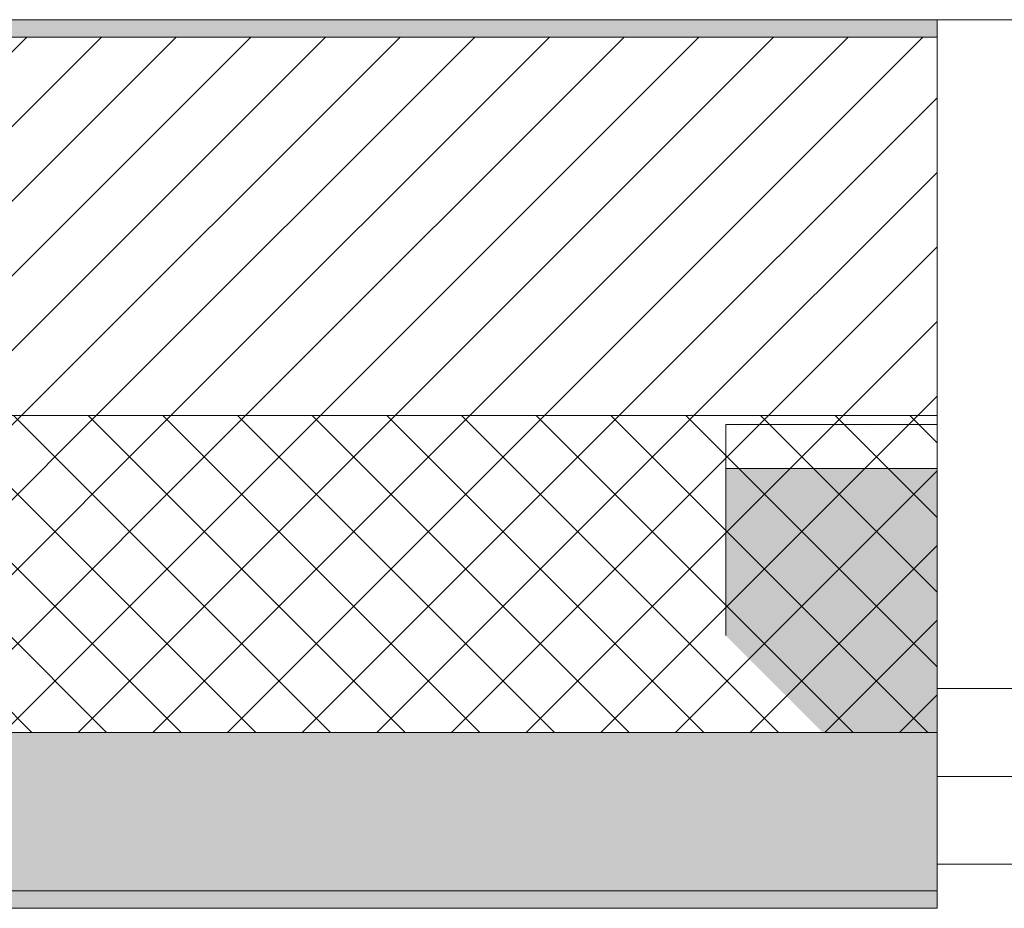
# Model space of a CAD drawing. Header units: millimetres. Extents: x -40968 to 13979, y -19284 to 4746.
# Tile 104 of 173: x -14657 to -14098, y -1699 to -1194. Entities that reach past the tile are written whole.
import ezdxf

# ---------------------------------------------------------------- set-up
doc = ezdxf.new("R2010")
doc.units = ezdxf.units.MM
doc.header["$MEASUREMENT"] = 0
doc.layers.add('12_FAÇ_Façana', color=7, linetype='Continuous')
doc.layers.add('Ventanas Archicad', color=7, linetype='Continuous')
for name, color, linetype, lineweight, true_color in [('12_FAÇ_Façana_Pluma_Nº__102', 7, 'Continuous', 5, 0xcccccc), ('12_FAÇ_Façana_Pluma_Nº__174', 7, 'Continuous', 13, 0xe4ad2c), ('12_FAÇ_Façana_Pluma_Nº__176', 7, 'Continuous', 15, 0x93a0c6), ('12_FAÇ_Façana_Pluma_Nº__43', 7, 'Continuous', 5, 0xa4a4a6), ('Ventanas Archicad_Pluma_Nº__23', 7, 'Continuous', 5, 0xa4a4a6), ('Ventanas Archicad_Pluma_Nº__3', 7, 'Continuous', 5, 0xa4a4a4), ('Ventanas Archicad_Pluma_Nº__43', 7, 'Continuous', 5, 0xa4a4a6)]:
    doc.layers.add(name, color=color, linetype=linetype, lineweight=lineweight, true_color=true_color)
for name, color, linetype, lineweight in [('12_FAÇ_Façana_Pluma_Nº__2', 8, 'Continuous', 5), ('12_FAÇ_Façana_Pluma_Nº__7', 7, 'Continuous', 5), ('Ventanas Archicad_Pluma_Nº__7', 7, 'Continuous', 5)]:
    doc.layers.add(name, color=color, linetype=linetype, lineweight=lineweight)

# ---------------------------------------------------------------- blocks, each defined once
blk = doc.blocks.new('Ventana Vertical Multi-Faja 27_5')
at = {"layer": 'Ventanas Archicad_Pluma_Nº__23', "color": 253, "linetype": 'Continuous', "lineweight": 5, "true_color": 0xa4a4a6}
for p, q in [((550, 0), (600, 0)), ((600, -50), (550, -50))]:
    blk.add_line(p, q, dxfattribs=at)
at = {"layer": 'Ventanas Archicad_Pluma_Nº__3', "color": 253, "linetype": 'Continuous', "lineweight": 5, "true_color": 0xa4a4a4}
for p, q in [((-600, 50), (600, 50)), ((-600, -430), (600, -430))]:
    blk.add_line(p, q, dxfattribs=at)
at = {"layer": 'Ventanas Archicad_Pluma_Nº__43', "color": 253, "linetype": 'Continuous', "lineweight": 5, "true_color": 0xa4a4a6}
blk.add_line((600, -200), (600, -175), dxfattribs=at)
at = {"layer": 'Ventanas Archicad_Pluma_Nº__7', "color": 7, "linetype": 'Continuous', "lineweight": 5}
for p, q in [((600, 50), (600, 40)), ((600, 40), (600, 0)), ((600, 40), (600, 0)), ((600, 0), (600, -50)), ((600, 0), (600, -50)), ((600, 0), (600, -50)), ((600, 0), (600, -50)), ((600, -50), (600, -80)), ((600, -50), (600, -80)), ((600, -80), (600, -175)), ((600, -80), (600, -175)), ((600, -200), (600, -420)), ((600, -420), (600, -430))]:
    blk.add_line(p, q, dxfattribs=at)
blk = doc.blocks.new('Muro_11_1', base_point=(-14135.93, -1193.98))
at = {"layer": '12_FAÇ_Façana', "linetype": 'Continuous', "lineweight": 0, "true_color": 0x000000}
h = blk.add_hatch(dxfattribs=at)
h.set_pattern_fill('Yeso_0001', color=18, style=0, pattern_type=2)
h.set_pattern_definition([(0, (0, 0), (0, 75), [0, -75])])
h.paths.add_polyline_path([(-14135.93, -1423.98), (-14255.93, -1423.98), (-14255.93, -1448.98), (-14135.93, -1448.98)])
at = {"layer": '12_FAÇ_Façana_Pluma_Nº__102', "linetype": 'Continuous', "lineweight": 0, "true_color": 0xe5e5e5}
blk.add_hatch(color=254, dxfattribs=at).paths.add_polyline_path([(-14255.93, -1543.98), (-14135.93, -1663.98), (-14135.93, -1448.98), (-14255.93, -1448.98)])
at = {"layer": '12_FAÇ_Façana_Pluma_Nº__43', "color": 253, "linetype": 'Continuous', "lineweight": 5, "true_color": 0xa4a4a6}
for p, q in [((-14255.93, -1423.98), (-14135.93, -1423.98)), ((-14255.93, -1448.98), (-14255.93, -1423.98)), ((-14135.93, -1423.98), (-14135.93, -1448.98)), ((-14135.93, -1448.98), (-14255.93, -1448.98))]:
    blk.add_line(p, q, dxfattribs=at)
at = {"layer": '12_FAÇ_Façana_Pluma_Nº__7', "color": 7, "linetype": 'Continuous', "lineweight": 5}
for p, q in [((-14135.93, -1203.98), (-14135.93, -1193.98)), ((-14135.93, -1423.98), (-14135.93, -1203.98)), ((-14255.93, -1543.98), (-14255.93, -1448.98)), ((-14135.93, -1543.98), (-14135.93, -1448.98)), ((-14135.93, -1543.98), (-14135.93, -1448.98)), ((-14135.93, -1573.98), (-14135.93, -1543.98)), ((-14135.93, -1573.98), (-14135.93, -1543.98)), ((-14135.93, -1623.98), (-14135.93, -1573.98)), ((-14135.93, -1623.98), (-14135.93, -1573.98)), ((-14135.93, -1663.98), (-14135.93, -1623.98)), ((-14135.93, -1663.98), (-14135.93, -1623.98)), ((-14135.93, -1673.98), (-14135.93, -1663.98))]:
    blk.add_line(p, q, dxfattribs=at)
at = {"layer": 'Ventanas Archicad', "color": 253, "linetype": 'Continuous', "lineweight": 5, "true_color": 0xa4a4a6, "zscale": 1000, "rotation": 180}
blk.add_blockref('Ventana Vertical Multi-Faja 27_5', (-13535.93, -1623.98), dxfattribs=at)
blk = doc.blocks.new('Muro_12_1', base_point=(-16936.43, -1193.98))
at = {"layer": '12_FAÇ_Façana_Pluma_Nº__102', "linetype": 'Continuous', "lineweight": 0, "true_color": 0xe5e5e5}
for points in [[(-16936.43, -1688.98), (-14135.93, -1688.98), (-14135.93, -1598.98), (-16936.43, -1598.98)], [(-16936.43, -1698.98), (-14135.93, -1698.98), (-14135.93, -1688.98), (-16936.43, -1688.98)]]:
    blk.add_hatch(color=254, dxfattribs=at).paths.add_polyline_path(points)
at = {"layer": '12_FAÇ_Façana_Pluma_Nº__174', "linetype": 'Continuous', "lineweight": 13, "true_color": 0xe4ad2c}
h = blk.add_hatch(dxfattribs=at)
h.set_pattern_fill('SATE_Aislamiento_0001', color=42, style=0, pattern_type=2)
h.set_pattern_definition([(45, (0, 0), (-21.213203, 21.213203), []), (135, (0, 0), (21.213203, 21.213203), [])])
h.paths.add_polyline_path([(-16936.43, -1598.98), (-14135.93, -1598.98), (-14135.93, -1418.98), (-16936.43, -1418.98)])
at = {"layer": '12_FAÇ_Façana_Pluma_Nº__176', "linetype": 'Continuous', "lineweight": 0, "true_color": 0x495063}
blk.add_hatch(color=251, dxfattribs=at).paths.add_polyline_path([(-14135.93, -1193.98), (-16936.43, -1193.98), (-16936.43, -1203.98), (-14135.93, -1203.98)])
at = {"layer": '12_FAÇ_Façana_Pluma_Nº__2', "linetype": 'Continuous', "lineweight": 5}
h = blk.add_hatch(dxfattribs=at)
h.set_pattern_fill('Ceramic_0001', color=8, style=0, pattern_type=2)
h.set_pattern_definition([(45, (0, 0), (-21.213203, 21.213203), [])])
h.paths.add_polyline_path([(-16936.43, -1418.98), (-14135.93, -1418.98), (-14135.93, -1203.98), (-16936.43, -1203.98)])
at = {"layer": '12_FAÇ_Façana_Pluma_Nº__7', "color": 7, "linetype": 'Continuous', "lineweight": 5}
for p, q in [((-14135.93, -1203.98), (-16936.43, -1203.98)), ((-16936.43, -1418.98), (-14135.93, -1418.98)), ((-16936.43, -1598.98), (-14135.93, -1598.98)), ((-16936.43, -1688.98), (-14135.93, -1688.98))]:
    blk.add_line(p, q, dxfattribs=at)
at = {"layer": '12_FAÇ_Façana_Pluma_Nº__7', "color": 7, "linetype": 'Continuous', "lineweight": 5, "flags": 128}
for points in [[(-14135.93, -1193.98), (-16936.43, -1193.98)], [(-14135.93, -1423.98), (-14135.93, -1418.98)], [(-14135.93, -1598.98), (-14135.93, -1543.98)], [(-14135.93, -1698.98), (-14135.93, -1663.98)], [(-16936.43, -1698.98), (-14135.93, -1698.98)]]:
    blk.add_lwpolyline(points, dxfattribs=at)

msp = doc.modelspace()

# ---------------------------------------------------------------- block references
at = {"layer": '12_FAÇ_Façana', "color": 7, "lineweight": 20}
for name, p in [('Muro_12_1', (-16936.43, -1193.98)), ('Muro_11_1', (-14135.93, -1193.98))]:
    msp.add_blockref(name, p, dxfattribs=at)

doc.saveas('drawing.dxf')
